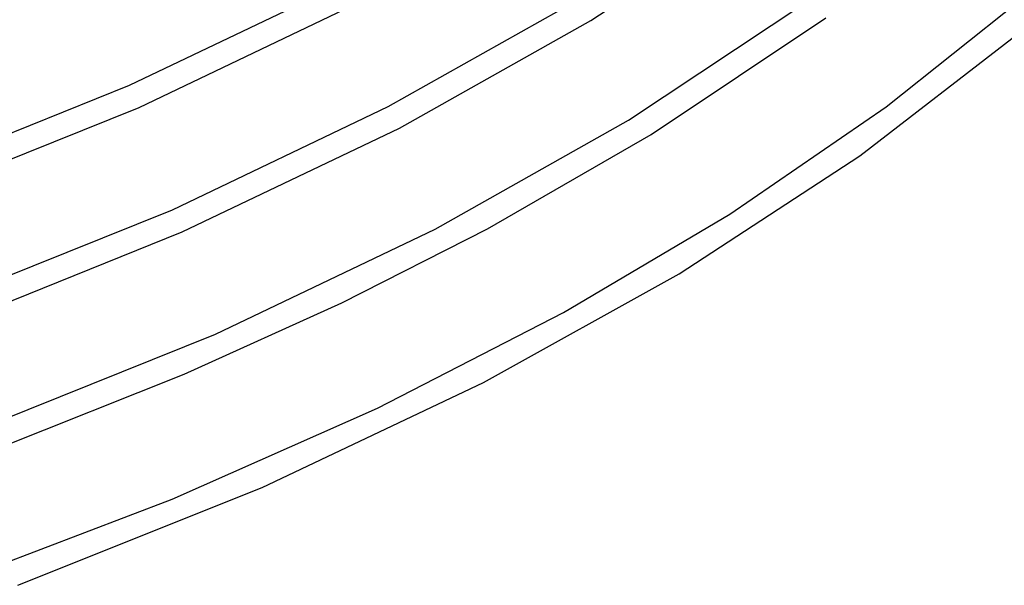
# Model space of a CAD drawing. Header units: millimetres. Extents: x -657 to 657, y -323 to 528.
# Tile 109 of 131: x 364 to 526, y -247 to -154. Entities that reach past the tile are written whole.
import ezdxf

# ---------------------------------------------------------------- set-up
doc = ezdxf.new("R2010")
doc.units = ezdxf.units.MM
doc.layers.add('THICK', color=7, linetype='Continuous')

msp = doc.modelspace()

# ---------------------------------------------------------------- linework, layer by layer
at = {"layer": 'THICK'}
for p, q in [((457.8, -154.19), (486.98, -134.82)), ((381.75, -164.88), (416.68, -148.2)), ((424.43, -168.38), (455.72, -150.77)), ((506.51, -168.42), (528.58, -150.86)), ((383.35, -168.54), (418.52, -151.75)), ((464.04, -170.63), (493.43, -151.12)), ((426.26, -171.93), (457.8, -154.19)), ((467.78, -173.01), (496.57, -153.79)), ((502.18, -176.49), (527.94, -156.65)), ((343.01, -180.47), (381.75, -164.88)), ((344.38, -184.23), (383.35, -168.54)), ((388.85, -185.37), (424.43, -168.38)), ((480.71, -186.09), (506.51, -168.42)), ((390.45, -189.04), (426.26, -171.93)), ((432.18, -188.56), (464.04, -170.63)), ((440.81, -188.53), (467.78, -173.01)), ((472.36, -195.95), (502.18, -176.49)), ((349.39, -201.25), (388.85, -185.37)), ((453.34, -202.29), (480.71, -186.09)), ((350.76, -205.01), (390.45, -189.04)), ((395.95, -205.86), (432.18, -188.56)), ((416.8, -200.7), (440.81, -188.53)), ((440.11, -213.86), (472.36, -195.95)), ((390.78, -212.46), (416.8, -200.7)), ((422.66, -218.05), (453.34, -202.29)), ((355.78, -222.03), (395.95, -205.86)), ((360.15, -224.64), (390.78, -212.46)), ((403.65, -231.12), (440.11, -213.86)), ((388.79, -233.07), (422.66, -218.05)), ((363.38, -247.24), (403.65, -231.12)), ((351.9, -247.12), (388.79, -233.07))]:
    msp.add_line(p, q, dxfattribs=at)

doc.saveas('drawing.dxf')
